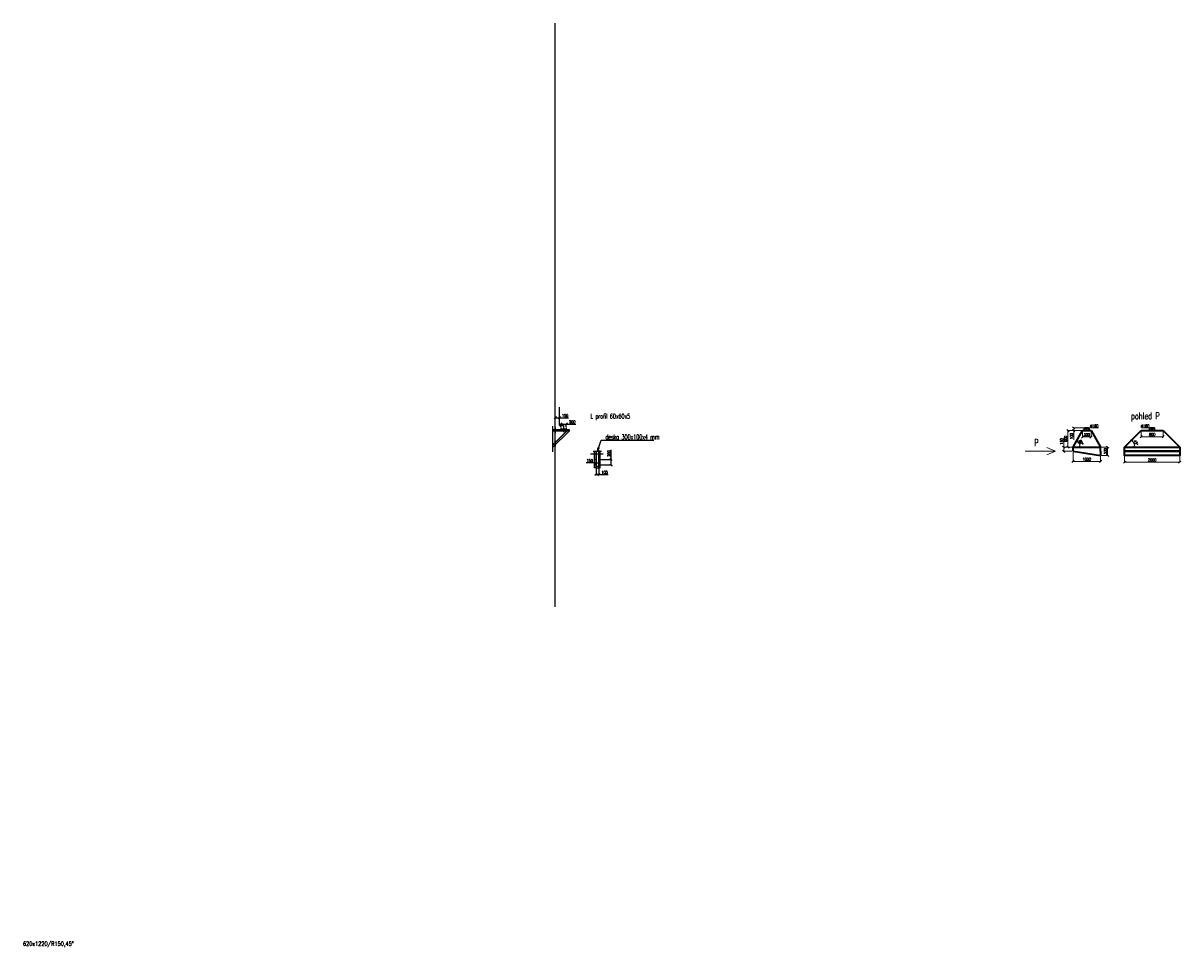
# Model space of a CAD drawing. Header units: millimetres. Extents: x -21108 to 360233, y 566 to 551167.
# Tile 7 of 38: x -18673 to 23297, y 35956 to 69452. Entities that reach past the tile are written whole.
import ezdxf
from ezdxf.enums import TextEntityAlignment as Align

# ---------------------------------------------------------------- set-up
doc = ezdxf.new("R2010")
doc.units = ezdxf.units.MM
doc.header["$LTSCALE"] = 10
doc.layers.get('Defpoints').update_dxf_attribs({"color": 252})
for name, color, linetype, lineweight in [('VZT Pozice', 1, 'Continuous', 35), ('VZT Text', 2, 'Continuous', 15), ('VZT_odvod', 5, 'Continuous', 35)]:
    doc.layers.add(name, color=color, linetype=linetype, lineweight=lineweight)
doc.layers.add('VZT-potrubi-odkaz', color=7, linetype='Continuous')
doc.layers.add('VZT-potrubi-popis', color=7, linetype='Continuous')
doc.styles.add('Romans', font='romans.shx', dxfattribs={"width": 0.8})
doc.styles.add('SIMPLEX', font='simplex.shx', dxfattribs={"width": 0.8})
doc.styles.add('Standy', font='romans.shx', dxfattribs={"width": 0.7})
doc.dimstyles.new('Standa 50', dxfattribs={"dimtxt": 100, "dimasz": 80, "dimexe": 0, "dimexo": 30, "dimgap": 30, "dimtad": 1, "dimdec": 0, "dimrnd": 1, "dimdsep": 46, "dimtxsty": 'Romans', "dimblk": 'OBLIQUE', "dimcen": 0, "dimclrd": 256, "dimclre": 256, "dimclrt": 256, "dimadec": 0, "dimazin": 0, "dimtfac": 1, "dimtdec": 0, "dimtofl": 0, "dimtmove": 0, "dimatfit": 3, "dimldrblk": 'OBLIQUE', "dimfxl": 1, "dimtvp": 1.1, "dimtolj": 1, "dimlwd": -1, "dimlwe": -1, "dimarcsym": 0})

# ---------------------------------------------------------------- blocks, each defined once
blk = doc.blocks.new('_OBLIQUE')
at = {"color": 0, "linetype": 'ByBlock'}
blk.add_line((-0.5, -0.5), (0.5, 0.5), dxfattribs=at)
blk = doc.blocks.new('*D85')
at = {"layer": 'Defpoints'}
for p, q in [((618, 55172), (618, 55143)), ((618, 55143), (768, 55143)), ((768, 55172), (768, 55143)), ((768, 55143), (1103, 55143))]:
    blk.add_line(p, q, dxfattribs=at)
at = {"layer": 'Defpoints', "color": 0}
for p in [(618, 55142), (768, 55143), (768, 55142)]:
    blk.add_point(p, dxfattribs=at)
at = {"layer": 'Defpoints', "xscale": 80, "yscale": 80, "zscale": 80, "rotation": 180}
blk.add_blockref('_OBLIQUE', (618, 55143), dxfattribs=at)
at = {"layer": 'Defpoints', "xscale": 80, "yscale": 80, "zscale": 80}
blk.add_blockref('_OBLIQUE', (768, 55143), dxfattribs=at)
at = {"layer": 'Defpoints', "insert": (975, 55223), "char_height": 100, "attachment_point": 5, "style": 'Romans'}
blk.add_mtext('\\A1;150', dxfattribs=at)
blk = doc.blocks.new('*D86')
at = {"layer": 'Defpoints'}
for p, q in [((818, 54819), (818, 54914)), ((818, 54914), (1018, 54914)), ((1018, 54819), (1018, 54914)), ((1018, 54914), (1364, 54914))]:
    blk.add_line(p, q, dxfattribs=at)
at = {"layer": 'Defpoints', "color": 0}
for p in [(818, 54789), (1018, 54914), (1018, 54789)]:
    blk.add_point(p, dxfattribs=at)
at = {"layer": 'Defpoints', "xscale": 80, "yscale": 80, "zscale": 80, "rotation": 180}
blk.add_blockref('_OBLIQUE', (818, 54914), dxfattribs=at)
at = {"layer": 'Defpoints', "xscale": 80, "yscale": 80, "zscale": 80}
blk.add_blockref('_OBLIQUE', (1018, 54914), dxfattribs=at)
at = {"layer": 'Defpoints', "insert": (1231, 54994), "char_height": 100, "attachment_point": 5, "style": 'Romans'}
blk.add_mtext('\\A1;200', dxfattribs=at)
blk = doc.blocks.new('*D87')
at = {"layer": 'Defpoints'}
for p, q in [((2095, 53303), (2095, 53084)), ((2200, 53303), (2200, 53084)), ((2095, 53084), (2200, 53084)), ((2200, 53084), (2534, 53084))]:
    blk.add_line(p, q, dxfattribs=at)
at = {"layer": 'Defpoints', "color": 0}
for p in [(2095, 53333), (2200, 53333), (2200, 53084)]:
    blk.add_point(p, dxfattribs=at)
at = {"layer": 'Defpoints', "xscale": 80, "yscale": 80, "zscale": 80, "rotation": 180}
blk.add_blockref('_OBLIQUE', (2095, 53084), dxfattribs=at)
at = {"layer": 'Defpoints', "xscale": 80, "yscale": 80, "zscale": 80}
blk.add_blockref('_OBLIQUE', (2200, 53084), dxfattribs=at)
at = {"layer": 'Defpoints', "insert": (2407, 53164), "char_height": 100, "attachment_point": 5, "style": 'Romans'}
blk.add_mtext('\\A1;105', dxfattribs=at)
blk = doc.blocks.new('*D88')
at = {"layer": 'Defpoints'}
for p, q in [((2646, 53633), (2646, 53978)), ((2253, 53633), (2646, 53633)), ((2253, 53433), (2646, 53433)), ((2646, 53433), (2646, 53633))]:
    blk.add_line(p, q, dxfattribs=at)
at = {"layer": 'Defpoints', "color": 0}
for p in [(2223, 53633), (2223, 53433), (2646, 53633)]:
    blk.add_point(p, dxfattribs=at)
at = {"layer": 'Defpoints', "xscale": 80, "yscale": 80, "zscale": 80}
for p, rotation in [((2646, 53633), 90), ((2646, 53433), 270)]:
    blk.add_blockref('_OBLIQUE', p, dxfattribs=dict(at, rotation=rotation))
at = {"layer": 'Defpoints', "insert": (2566, 53846), "char_height": 100, "attachment_point": 5, "rotation": 90, "style": 'Romans'}
blk.add_mtext('\\A1;200', dxfattribs=at)
blk = doc.blocks.new('*D89')
at = {"layer": 'Defpoints'}
for p, q in [((2073, 53508), (1738, 53508)), ((2073, 53463), (2073, 53508)), ((2073, 53508), (2223, 53508)), ((2223, 53463), (2223, 53508))]:
    blk.add_line(p, q, dxfattribs=at)
at = {"layer": 'Defpoints', "color": 0}
for p in [(2073, 53433), (2223, 53508), (2223, 53433)]:
    blk.add_point(p, dxfattribs=at)
at = {"layer": 'Defpoints', "xscale": 80, "yscale": 80, "zscale": 80, "rotation": 180}
blk.add_blockref('_OBLIQUE', (2073, 53508), dxfattribs=at)
at = {"layer": 'Defpoints', "xscale": 80, "yscale": 80, "zscale": 80}
blk.add_blockref('_OBLIQUE', (2223, 53508), dxfattribs=at)
at = {"layer": 'Defpoints', "insert": (1865, 53588), "char_height": 100, "attachment_point": 5, "style": 'Romans'}
blk.add_mtext('\\A1;150', dxfattribs=at)
blk = doc.blocks.new('*D90')
at = {"layer": 'Defpoints', "color": 0}
for p in [(19051, 54077), (19387, 54077), (19387, 53927)]:
    blk.add_point(p, dxfattribs=at)
at = {"layer": 'VZT Text'}
for p, q in [((19051, 54077), (19051, 54411)), ((19357, 54077), (19051, 54077)), ((19051, 53927), (19051, 54077)), ((19357, 53927), (19051, 53927))]:
    blk.add_line(p, q, dxfattribs=at)
at = {"layer": 'VZT Text', "xscale": 80, "yscale": 80, "zscale": 80}
for p, rotation in [((19051, 54077), 90), ((19051, 53927), 270)]:
    blk.add_blockref('_OBLIQUE', p, dxfattribs=dict(at, rotation=rotation))
at = {"layer": 'VZT Text', "insert": (18971, 54284), "char_height": 100, "attachment_point": 5, "rotation": 90, "style": 'Romans'}
blk.add_mtext('\\A1;150', dxfattribs=at)
blk = doc.blocks.new('*D91')
at = {"layer": 'Defpoints', "color": 0}
for p in [(19204, 54677), (19734, 54677), (19387, 54077)]:
    blk.add_point(p, dxfattribs=at)
at = {"layer": 'VZT Text'}
for p, q in [((19704, 54677), (19204, 54677)), ((19204, 54077), (19204, 54677)), ((19357, 54077), (19204, 54077))]:
    blk.add_line(p, q, dxfattribs=at)
at = {"layer": 'VZT Text', "xscale": 80, "yscale": 80, "zscale": 80}
for p, rotation in [((19204, 54677), 90), ((19204, 54077), 270)]:
    blk.add_blockref('_OBLIQUE', p, dxfattribs=dict(at, rotation=rotation))
at = {"layer": 'VZT Text', "insert": (19124, 54377), "char_height": 100, "attachment_point": 5, "rotation": 90, "style": 'Romans'}
blk.add_mtext('\\A1;600', dxfattribs=at)
blk = doc.blocks.new('*D92')
at = {"layer": 'Defpoints', "color": 0}
for p in [(20387, 54077), (20387, 53777), (20641, 54077)]:
    blk.add_point(p, dxfattribs=at)
at = {"layer": 'VZT Text'}
for p, q in [((20417, 54077), (20641, 54077)), ((20417, 53777), (20641, 53777)), ((20641, 53777), (20641, 54077))]:
    blk.add_line(p, q, dxfattribs=at)
at = {"layer": 'VZT Text', "xscale": 80, "yscale": 80, "zscale": 80}
for p, rotation in [((20641, 54077), 90), ((20641, 53777), 270)]:
    blk.add_blockref('_OBLIQUE', p, dxfattribs=dict(at, rotation=rotation))
at = {"layer": 'VZT Text', "insert": (20561, 53927), "char_height": 100, "attachment_point": 5, "rotation": 90, "style": 'Romans'}
blk.add_mtext('\\A1;300', dxfattribs=at)
blk = doc.blocks.new('*D94')
at = {"layer": 'Defpoints', "color": 0}
for p in [(19387, 53927), (20387, 53777), (20387, 53560)]:
    blk.add_point(p, dxfattribs=at)
at = {"layer": 'VZT Text'}
for p, q in [((19387, 53897), (19387, 53560)), ((20387, 53747), (20387, 53560)), ((19387, 53560), (20387, 53560))]:
    blk.add_line(p, q, dxfattribs=at)
at = {"layer": 'VZT Text', "xscale": 80, "yscale": 80, "zscale": 80, "rotation": 180}
blk.add_blockref('_OBLIQUE', (19387, 53560), dxfattribs=at)
at = {"layer": 'VZT Text', "xscale": 80, "yscale": 80, "zscale": 80}
blk.add_blockref('_OBLIQUE', (20387, 53560), dxfattribs=at)
at = {"layer": 'VZT Text', "insert": (19887, 53640), "char_height": 100, "attachment_point": 5, "style": 'Romans'}
blk.add_mtext('\\A1;1000', dxfattribs=at)
blk = doc.blocks.new('*D95')
at = {"layer": 'Defpoints', "color": 0}
for p in [(19734, 54677), (20041, 54677), (20041, 54447)]:
    blk.add_point(p, dxfattribs=at)
at = {"layer": 'VZT Text'}
for p, q in [((19734, 54647), (19734, 54447)), ((20041, 54647), (20041, 54447)), ((19734, 54447), (20041, 54447))]:
    blk.add_line(p, q, dxfattribs=at)
at = {"layer": 'VZT Text', "xscale": 80, "yscale": 80, "zscale": 80, "rotation": 180}
blk.add_blockref('_OBLIQUE', (19734, 54447), dxfattribs=at)
at = {"layer": 'VZT Text', "xscale": 80, "yscale": 80, "zscale": 80}
blk.add_blockref('_OBLIQUE', (20041, 54447), dxfattribs=at)
at = {"layer": 'VZT Text', "insert": (19887, 54527), "char_height": 100, "attachment_point": 5, "style": 'Romans'}
blk.add_mtext('\\A1;300', dxfattribs=at)
blk = doc.blocks.new('*D96')
at = {"layer": 'Defpoints', "color": 0}
for p in [(21857, 54677), (22657, 54677), (22657, 54455)]:
    blk.add_point(p, dxfattribs=at)
at = {"layer": 'VZT Text'}
for p, q in [((21857, 54647), (21857, 54455)), ((22657, 54647), (22657, 54455)), ((21857, 54455), (22657, 54455))]:
    blk.add_line(p, q, dxfattribs=at)
at = {"layer": 'VZT Text', "xscale": 80, "yscale": 80, "zscale": 80, "rotation": 180}
blk.add_blockref('_OBLIQUE', (21857, 54455), dxfattribs=at)
at = {"layer": 'VZT Text', "xscale": 80, "yscale": 80, "zscale": 80}
blk.add_blockref('_OBLIQUE', (22657, 54455), dxfattribs=at)
at = {"layer": 'VZT Text', "insert": (22257, 54535), "char_height": 100, "attachment_point": 5, "style": 'Romans'}
blk.add_mtext('\\A1;800', dxfattribs=at)
blk = doc.blocks.new('*D97')
at = {"layer": 'Defpoints', "color": 0}
for p in [(21257, 53777), (23257, 53777), (23257, 53532)]:
    blk.add_point(p, dxfattribs=at)
at = {"layer": 'VZT Text'}
for p, q in [((21257, 53747), (21257, 53532)), ((23257, 53747), (23257, 53532)), ((21257, 53532), (23257, 53532))]:
    blk.add_line(p, q, dxfattribs=at)
at = {"layer": 'VZT Text', "xscale": 80, "yscale": 80, "zscale": 80, "rotation": 180}
blk.add_blockref('_OBLIQUE', (21257, 53532), dxfattribs=at)
at = {"layer": 'VZT Text', "xscale": 80, "yscale": 80, "zscale": 80}
blk.add_blockref('_OBLIQUE', (23257, 53532), dxfattribs=at)
at = {"layer": 'VZT Text', "insert": (22257, 53612), "char_height": 100, "attachment_point": 5, "style": 'Romans'}
blk.add_mtext('\\A1;2000', dxfattribs=at)
blk = doc.blocks.new('*D98')
at = {"layer": 'Defpoints', "color": 0}
for p in [(19734, 54677), (19627, 54164), (19387, 54077), (19387, 54077), (20387, 54077)]:
    blk.add_point(p, dxfattribs=at)
at = {"layer": 'VZT Text'}
blk.add_arc((19387, 54077), 255, 0, 60, dxfattribs=at)
at = {"layer": 'VZT Text', "xscale": 80, "yscale": 80, "zscale": 80}
for p, rotation in [((19515, 54298), 149.9999999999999), ((19643, 54077), 270)]:
    blk.add_blockref('_OBLIQUE', p, dxfattribs=dict(at, rotation=rotation))
at = {"layer": 'VZT Text', "insert": (19678, 54244), "char_height": 100, "attachment_point": 5, "rotation": 300, "style": 'Romans'}
blk.add_mtext('\\A1;60%%d', dxfattribs=at)
blk = doc.blocks.new('*D99')
at = {"layer": 'Defpoints', "color": 0}
for p in [(21857, 54677), (21607, 54171), (21257, 54077), (21257, 54077), (23257, 54077)]:
    blk.add_point(p, dxfattribs=at)
at = {"layer": 'VZT Text'}
blk.add_arc((21257, 54077), 363, 0, 45, dxfattribs=at)
at = {"layer": 'VZT Text', "xscale": 80, "yscale": 80, "zscale": 80}
for p, rotation in [((21513, 54333), 135), ((21620, 54077), 270)]:
    blk.add_blockref('_OBLIQUE', p, dxfattribs=dict(at, rotation=rotation))
at = {"layer": 'VZT Text', "insert": (21666, 54246), "char_height": 100, "attachment_point": 5, "rotation": 292.5, "style": 'Romans'}
blk.add_mtext('\\A1;45%%d', dxfattribs=at)
blk = doc.blocks.new('*D100')
at = {"layer": 'Defpoints', "color": 0}
for p in [(19412, 54677), (19807, 54777), (19807, 54677)]:
    blk.add_point(p, dxfattribs=at)
at = {"layer": 'VZT Text'}
for p, q in [((19777, 54777), (19412, 54777)), ((19412, 54777), (19412, 54677)), ((19777, 54677), (19412, 54677)), ((19412, 54677), (19412, 54342))]:
    blk.add_line(p, q, dxfattribs=at)
at = {"layer": 'VZT Text', "xscale": 80, "yscale": 80, "zscale": 80}
for p, rotation in [((19412, 54777), 90), ((19412, 54677), 270)]:
    blk.add_blockref('_OBLIQUE', p, dxfattribs=dict(at, rotation=rotation))
at = {"layer": 'VZT Text', "insert": (19332, 54469), "char_height": 100, "attachment_point": 5, "rotation": 90, "style": 'Romans'}
blk.add_mtext('\\A1;100', dxfattribs=at)

msp = doc.modelspace()

# ---------------------------------------------------------------- linework, layer by layer
at = {"layer": 'Defpoints'}
for p, q in [((618.297, 48287.807), (618.297, 69452.44)), ((768.297, 54856.856), (768.297, 55526.047)), ((518.297, 54840.201), (518.297, 53905.185)), ((518.297, 54718.236), (1118.297, 54718.236)), ((518.297, 54718.236), (518.297, 54658.236)), ((518.297, 54143.089), (1088.444, 54713.236)), ((518.297, 54713.236), (1118.297, 54713.236)), ((518.297, 54136.018), (1095.515, 54713.236)), ((1118.297, 54658.236), (518.297, 54658.236)), ((518.297, 54058.236), (1118.297, 54658.236)), ((622.297, 54788.236), (618.297, 54788.236)), ((618.297, 54788.236), (618.297, 54588.236)), ((618.297, 54588.236), (622.297, 54588.236)), ((622.297, 54588.236), (622.297, 54788.236)), ((768.297, 54856.856), (918.297, 54856.856)), ((818.297, 54788.529), (818.297, 54718.236)), ((818.297, 54744.63), (1018.297, 54744.63)), ((918.297, 54856.856), (918.297, 54616.728)), ((1018.297, 54788.529), (1018.297, 54718.236)), ((1107.412, 54683.236), (1084.329, 54683.236)), ((1095.871, 54671.695), (1095.871, 54694.778)), ((1118.297, 54718.236), (1118.297, 54658.236)), ((518.297, 54143.089), (518.297, 54058.236)), ((622.297, 54300.663), (618.297, 54300.663)), ((618.297, 54300.663), (618.297, 54100.663)), ((618.297, 54158.236), (618.297, 54243.089)), ((622.297, 54100.663), (622.297, 54300.663)), ((618.297, 54100.663), (622.297, 54100.663)), ((1892.735, 53832.754), (2356.47, 53832.754)), ((1997.555, 53932.754), (1997.555, 53936.754)), ((1997.555, 53936.754), (2297.555, 53936.754)), ((1997.555, 53932.754), (2297.555, 53932.754)), ((2045.055, 53332.754), (2045.055, 53932.754)), ((2045.055, 53932.754), (2105.055, 53932.754)), ((2100.055, 53332.754), (2100.055, 53932.754)), ((2105.055, 53932.754), (2105.055, 53332.754)), ((2190.055, 53932.754), (2190.055, 53332.754)), ((2250.055, 53932.754), (2190.055, 53932.754)), ((2195.055, 53332.754), (2195.055, 53932.754)), ((2250.055, 53332.754), (2250.055, 53932.754)), ((2297.555, 53936.754), (2297.555, 53932.754)), ((2105.055, 53332.754), (2045.055, 53332.754)), ((2100.055, 53339.859), (2095.055, 53339.859)), ((2095.055, 53339.859), (2095.055, 53304.938)), ((2105.055, 53392.754), (2190.055, 53392.754)), ((2105.055, 53332.754), (2190.055, 53332.754)), ((2190.055, 53332.754), (2250.055, 53332.754)), ((2195.055, 53346.697), (2200.055, 53346.697)), ((2200.055, 53346.697), (2200.055, 53319.237))]:
    msp.add_line(p, q, dxfattribs=at)
for centre in [(1095.871, 54683.236), (2072.555, 53632.754), (2072.555, 53432.754), (2222.555, 53632.754), (2222.555, 53432.754)]:
    msp.add_circle(centre, 5, dxfattribs=at)
at = {"layer": 'VZT Text', "ltscale": 2}
for p, q in [((20016.992, 54776.56), (20306.869, 54776.56)), ((21864.245, 54776.56), (22154.123, 54776.56))]:
    msp.add_line(p, q, dxfattribs=at)
at = {"layer": 'VZT Text'}
for q in [(17650.081, 53933.961), (18443.652, 54064.723), (18443.652, 53803.199)]:
    msp.add_line((18746.991, 53933.961), q, dxfattribs=at)
at = {"layer": 'VZT_odvod'}
for p, q in [((19387.251, 54076.56), (19733.661, 54676.56)), ((19733.661, 54676.56), (20040.84, 54676.56)), ((19807.251, 54676.56), (19807.251, 54776.56)), ((19807.251, 54776.56), (19967.251, 54776.56)), ((19887.251, 54676.56), (19887.251, 54776.56)), ((19967.251, 54676.56), (19967.251, 54776.56)), ((20040.84, 54676.56), (20387.251, 54076.56)), ((21256.574, 54076.56), (21856.574, 54676.56)), ((21856.574, 54676.56), (22656.574, 54676.56)), ((22176.574, 54676.56), (22176.574, 54776.56)), ((22176.574, 54776.56), (22336.574, 54776.56)), ((22256.574, 54676.56), (22256.574, 54776.56)), ((22336.574, 54676.56), (22336.574, 54776.56)), ((22656.574, 54676.56), (23256.574, 54076.56)), ((19387.251, 53926.56), (19387.251, 54076.56)), ((19387.251, 54076.56), (20387.251, 54076.56)), ((19387.251, 53926.56), (20387.251, 53776.56)), ((20387.251, 53926.56), (20387.251, 54076.56)), ((20387.251, 53926.56), (20387.251, 53776.56))]:
    msp.add_line(p, q, dxfattribs=at)
for points in [[(21256.574, 54076.56), (23256.574, 54076.56), (23256.574, 53926.56), (21256.574, 53926.56)], [(21256.574, 53926.56), (23256.574, 53926.56), (23256.574, 53776.56), (21256.574, 53776.56)]]:
    msp.add_lwpolyline(points, close=True, dxfattribs=at)

# ---------------------------------------------------------------- texts
at = {"layer": 'VZT Pozice', "style": 'Romans', "width": 0.7}
for s, p in [('pohled P', (21488.27, 55085.824)), ('P', (17981.295, 54113.324))]:
    msp.add_text(s, height=250, dxfattribs=at).set_placement(p)
at = {"layer": 'VZT Text', "ltscale": 2, "style": 'Standy', "width": 0.8}
for p in [(20154.652, 54843.104), (22001.905, 54843.104)]:
    msp.add_text('%%C160', height=100, dxfattribs=at).set_placement(p, align=Align.MIDDLE)
msp.add_text('620x1220/R150,45°', height=150, dxfattribs=at).set_placement((-18681.946, 36069.859), align=Align.MIDDLE_LEFT)
at = {"layer": 'VZT-potrubi-popis', "color": 3, "char_height": 175, "attachment_point": 7, "style": 'SIMPLEX'}
for s, insert in [('\\W0.6;L profil 60x60x5', (1892.359, 55052.035)), ('\\W0.6;deska 300x100x4 mm\\P', (2436.149, 54355.416))]:
    msp.add_mtext(s, dxfattribs=dict(at, insert=insert))

# ---------------------------------------------------------------- dimensions: what is measured, and where the dimension line sits
at = {"layer": 'Defpoints'}
for base, p1, p2, picture, middle in [((768.297, 55143.189), (618.297, 55141.985), (768.297, 55141.985), '*D85', (975.44, 55223.189)), ((1018.297, 54914.333), (818.297, 54788.529), (1018.297, 54788.529), '*D86', (1231.154, 54994.333)), ((2200.055, 53084.499), (2095.055, 53332.754), (2200.055, 53332.754), '*D87', (2407.197, 53164.499))]:
    dim = msp.add_linear_dim(base=base, p1=p1, p2=p2, dimstyle='Standa 50', dxfattribs=at)
    dim.commit()
    dim.dimension.update_dxf_attribs({"geometry": picture, "text_midpoint": middle})
dim = msp.add_linear_dim(base=(2645.552, 53632.754), p1=(2222.555, 53432.754), p2=(2222.555, 53632.754), angle=90, dimstyle='Standa 50', dxfattribs=at)
dim.commit()
dim.dimension.update_dxf_attribs({"geometry": '*D88', "text_midpoint": (2565.552, 53845.611)})
dim = msp.add_linear_dim(base=(2222.555, 53507.885), p1=(2072.555, 53432.754), p2=(2222.555, 53432.754), dimstyle='Standa 50', dxfattribs=at)
dim.commit()
dim.dimension.update_dxf_attribs({"geometry": '*D89', "text_midpoint": (1865.412, 53507.885), "dimtype": 160})
at = {"layer": 'VZT Text'}
for base, p1, p2, picture, middle in [((19204.271, 54676.56), (19387.251, 54076.56), (19733.661, 54676.56), '*D91', (19124.271, 54376.56)), ((19412.347, 54676.56), (19807.251, 54776.56), (19807.251, 54676.56), '*D100', (19332.347, 54469.417)), ((19051.291, 54076.56), (19387.251, 53926.56), (19387.251, 54076.56), '*D90', (18971.291, 54283.703)), ((20641.015, 54076.56), (20387.251, 53776.56), (20387.251, 54076.56), '*D92', (20561.015, 53926.56))]:
    dim = msp.add_linear_dim(base=base, p1=p1, p2=p2, angle=90, dimstyle='Standa 50', dxfattribs=at)
    dim.commit()
    dim.dimension.update_dxf_attribs({"geometry": picture, "text_midpoint": middle})
for base, line1, line2, picture, middle in [((19627.108, 54163.861), ((19387.251, 54076.56), (19733.661, 54676.56)), ((19387.251, 54076.56), (20387.251, 54076.56)), '*D98', (19677.587, 54244.186)), ((21607.433, 54170.572), ((21256.574, 54076.56), (21856.574, 54676.56)), ((21256.574, 54076.56), (23256.574, 54076.56)), '*D99', (21666.071, 54246.179))]:
    dim = msp.add_angular_dim_2l(base=base, line1=line1, line2=line2, dimstyle='Standa 50', dxfattribs=at)
    dim.commit()
    dim.dimension.update_dxf_attribs({"geometry": picture, "text_midpoint": middle})
dim = msp.add_linear_dim(base=(20040.84, 54446.642), p1=(19733.661, 54676.56), p2=(20040.84, 54676.56), text='300', dimstyle='Standa 50', dxfattribs=at)
dim.commit()
dim.dimension.update_dxf_attribs({"geometry": '*D95', "text_midpoint": (19887.251, 54526.642)})
for base, p1, p2, picture, middle in [((22656.574, 54454.669), (21856.574, 54676.56), (22656.574, 54676.56), '*D96', (22256.574, 54534.669)), ((20387.251, 53560.16), (19387.251, 53926.56), (20387.251, 53776.56), '*D94', (19887.251, 53640.16)), ((23256.574, 53532.079), (21256.574, 53776.56), (23256.574, 53776.56), '*D97', (22256.574, 53612.079))]:
    dim = msp.add_linear_dim(base=base, p1=p1, p2=p2, dimstyle='Standa 50', dxfattribs=at)
    dim.commit()
    dim.dimension.update_dxf_attribs({"geometry": picture, "text_midpoint": middle})

# ---------------------------------------------------------------- leaders
at = {"layer": 'VZT-potrubi-odkaz', "color": 3, "annotation_type": 0, "has_hookline": 1, "hookline_direction": 0, "text_width": 1750}
msp.add_leader([(2147.555, 53936.754), (2281.149, 54325.416), (2406.149, 54325.416)], dimstyle='Standa 50', override={"dimscale": 50, "dimasz": 2.5, "dimgap": 0.6, "dimldrblk": 'Open'}, dxfattribs=at)

doc.saveas('drawing.dxf')
